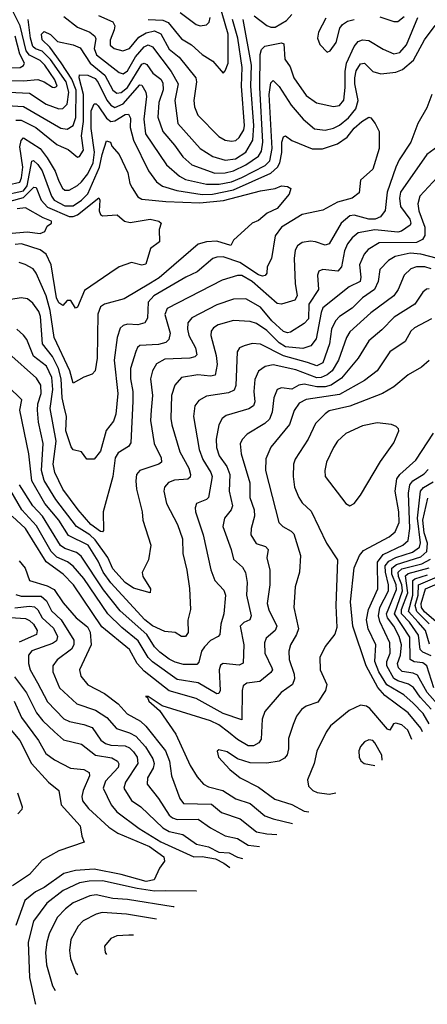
# Model space of a CAD drawing. Extents: x 1308313 to 1441400, y 959662 to 1036319.
# Tile 56 of 256: x 1350527 to 1352487, y 967825 to 972564. Entities that reach past the tile are written whole.
import ezdxf

# ---------------------------------------------------------------- set-up
doc = ezdxf.new("R2010")
doc.units = 0

msp = doc.modelspace()

# ---------------------------------------------------------------- linework, layer by layer
at = {"layer": '0CON10XD'}
for points in [[(1351145, 972564.5), (1351215, 972562.1), (1351240.9, 972550.9), (1351305, 972472.4), (1351353.9, 972443.9), (1351405, 972396.7), (1351455.3, 972365.3), (1351505, 972307.5), (1351515, 972317.5), (1351529.4, 972355), (1351528.8, 972495), (1351472.1, 972695)], [(1350455, 972271.6), (1350545, 972269.8), (1350615, 972276.7), (1350645.6, 972265.6), (1350685, 972238.9), (1350695, 972237.3), (1350706.6, 972245), (1350696.9, 972275), (1350647.8, 972345), (1350625, 972368), (1350575, 972394.3), (1350558.4, 972415), (1350529, 972535), (1350485.1, 972625)], [(1350465, 972151.6), (1350545.9, 972145.9), (1350725, 972042), (1350755, 972037.3), (1350784.9, 972055.1), (1350797.1, 972092.9), (1350799.2, 972225), (1350778.1, 972278.1), (1350727.3, 972357.3), (1350671.9, 972431.9), (1350635, 972467.5), (1350632.2, 972495), (1350645, 972507.8), (1350675, 972492.3), (1350708.8, 972458.8), (1350785, 972443.3), (1350818.5, 972428.5), (1350865.7, 972355.7), (1350937.3, 972297.3), (1350974.5, 972225), (1350995, 972211), (1351015, 972214.5), (1351045, 972238.6), (1351115, 972349.8), (1351125, 972354.8), (1351138.8, 972348.8), (1351167.3, 972307.3), (1351205, 972277.4), (1351215, 972261.1), (1351216.7, 972226.7), (1351195.9, 972165), (1351191, 972095), (1351215.4, 972025.4), (1351271.1, 971961.1), (1351310.8, 971905), (1351354.6, 971865), (1351465, 971825.8), (1351515, 971827.9), (1351555, 971837), (1351615, 971865.1), (1351675, 971907.5), (1351689.2, 971930.8), (1351696.2, 971975), (1351681.4, 972238.6), (1351683.6, 972396.4), (1351689.2, 972420.8), (1351705, 972436.9), (1351785, 972453.2), (1351797.7, 972447.7), (1351801.6, 972375), (1351826.7, 972336.7), (1351845.1, 972285.1), (1351905, 972200), (1351954.8, 972164.8), (1352035, 972146.9), (1352065, 972151.3), (1352085, 972177.1), (1352092.2, 972237.8), (1352091.7, 972315), (1352097.8, 972355), (1352135, 972434.6), (1352155, 972459.4), (1352175, 972467.6), (1352205, 972464.7), (1352275, 972422.4), (1352325, 972400.5), (1352355, 972406.7), (1352386.2, 972443.8), (1352441.6, 972575)], [(1350475, 972215.4), (1350575, 972211.2), (1350655, 972157.1), (1350715, 972135.2), (1350735, 972137.5), (1350755, 972157.1), (1350764.1, 972215), (1350750.5, 972265), (1350675, 972372.2), (1350635, 972413.2), (1350603.8, 972423.8), (1350591, 972435), (1350579.4, 972475), (1350568.6, 972565)], [(1350739.5, 972579.5), (1350805, 972527.6), (1350863.7, 972503.7), (1350888.2, 972485), (1350892.6, 972472.6), (1350885.4, 972425), (1350895.8, 972395), (1351005, 972310.5), (1351025, 972304.2), (1351045, 972318.8), (1351084.6, 972385), (1351125, 972434), (1351145, 972443), (1351165, 972433.1), (1351254.6, 972314.6), (1351289, 972255), (1351273, 972175), (1351288, 972065), (1351394.6, 971945), (1351455.9, 971905.9), (1351515, 971888.9), (1351565, 971895.2), (1351615, 971927), (1351647.7, 971985), (1351653.4, 972055), (1351638.5, 972245), (1351642, 972345), (1351601.7, 972565)], [(1350905.5, 972585), (1350974.2, 972554.2), (1350984.6, 972535), (1350982.1, 972515), (1350962.2, 972465), (1350962.3, 972442.3), (1350981.9, 972425), (1351023.8, 972413.8), (1351055.2, 972425), (1351100.1, 972479.9), (1351135, 972501.4), (1351175, 972510.1), (1351205, 972496.1), (1351245, 972422.1), (1351294, 972384), (1351373.2, 972285), (1351376.7, 972265), (1351364.7, 972175), (1351367.8, 972145), (1351383.9, 972105), (1351485, 972002.5), (1351515, 971984), (1351545, 971979.3), (1351566.4, 971983.6), (1351582.5, 971997.5), (1351605, 972034.6), (1351607.5, 972055), (1351594.1, 972245), (1351597.3, 972335), (1351576.3, 972475), (1351550.3, 972565)], [(1351298.9, 972598.9), (1351375, 972541.3), (1351395, 972535.4), (1351425, 972540), (1351437.9, 972552.1), (1351443.5, 972575)], [(1351655, 972582.8), (1351715, 972536.2), (1351735, 972527.7), (1351755, 972528.1), (1351809.3, 972560.7), (1351835, 972588.6)], [(1351999, 972571), (1351962.9, 972505), (1351958.6, 972475), (1351970.8, 972445), (1352005, 972407.5), (1352020, 972415), (1352047.8, 972455), (1352066.6, 972523.4), (1352078.4, 972541.6), (1352103.5, 972556.5), (1352135, 972564.7)], [(1352258.3, 972578.3), (1352325, 972555.4), (1352345, 972556.2), (1352375, 972580.4)], [(1352819.7, 972565), (1352793.1, 972515), (1352785.4, 972465), (1352750.3, 972425), (1352739.7, 972395), (1352735.2, 972345), (1352718.7, 972285), (1352720, 972155), (1352697.9, 972112.1), (1352679.5, 972050.5), (1352690.4, 971925), (1352677.8, 971912.2), (1352595, 971884.7), (1352565, 971861.1), (1352534.7, 971805), (1352451.2, 971715), (1352441.2, 971678.8), (1352445.6, 971645)], [(1350508.8, 972081.2), (1350535, 972080.2), (1350605, 972044.8), (1350705, 971963.7), (1350726, 971954), (1350759.9, 971939.9), (1350805, 971902), (1350815, 971905.7), (1350833.7, 971936.3), (1350824.8, 972005), (1350833.7, 972075), (1350833.5, 972205), (1350813.4, 972285), (1350815, 972299.1), (1350855, 972298), (1350890.6, 972280.6), (1350905, 972262.5), (1350946.5, 972176.5), (1350965, 972153.2), (1350985, 972141.8), (1351025, 972160), (1351105, 972250.3), (1351115, 972249.2), (1351133.5, 972215), (1351137.2, 972195), (1351123.9, 972085), (1351132.8, 972015), (1351232.5, 971865), (1351295, 971811.1), (1351325, 971795.2), (1351425, 971773.4), (1351486.8, 971773.2), (1351545, 971784.2), (1351595.2, 971804.8), (1351707.6, 971862.4), (1351730.4, 971885), (1351741.3, 971945), (1351725.7, 972204.3), (1351735, 972260), (1351745, 972271.4), (1351775, 972242.1), (1351832.5, 972152.5), (1351890.3, 972085), (1351945, 972039.7), (1351995, 972032.9), (1352035, 972041.7), (1352065, 972057.4), (1352108.6, 972091.4), (1352143.8, 972135), (1352154.4, 972175), (1352137.6, 972255), (1352137.7, 972285), (1352145, 972317.5), (1352165, 972351.8), (1352185, 972355.3), (1352224.3, 972314.3), (1352263.5, 972303.5), (1352335, 972311.6), (1352366.7, 972325), (1352419.9, 972370.1), (1352473, 972467), (1352525, 972535.6)], [(1350455, 972333.4), (1350529.2, 972335), (1350546.3, 972343.7), (1350550.6, 972355), (1350527.7, 972397.7), (1350505.5, 972485.5)], [(1352508, 972205), (1352485, 972140), (1352441.1, 972065), (1352407.2, 971975), (1352350.7, 971889.3), (1352335.2, 971854.8), (1352293, 971735), (1352284.3, 971645.7), (1352261.8, 971615), (1352236.1, 971603.9), (1352205, 971604.5), (1352135, 971624), (1352115, 971620.7), (1352072.5, 971585), (1352014.8, 971485.2), (1351995, 971479.4), (1351950, 971495)], [(1350413.8, 971756.2), (1350527.8, 971782.2), (1350536.2, 971803.8), (1350542.1, 971855), (1350528.1, 971951.9), (1350535, 971983.1), (1350545, 971996.1), (1350625, 971944.3), (1350659.8, 971899.8), (1350698.3, 971835), (1350715, 971786.4), (1350733.7, 971753.7), (1350745, 971744.1), (1350765, 971744.1), (1350805, 971765.7), (1350825, 971784.2), (1350855, 971823), (1350880.5, 971875), (1350886.4, 971926.4), (1350870.7, 972040.7), (1350871.2, 972125), (1350885, 972160), (1350895, 972160), (1350905, 972150.3), (1350945, 972089.7), (1350965, 972074.3), (1350985, 972077.3), (1351035, 972108.7), (1351050, 972110), (1351059.7, 972089.7), (1351059.1, 972045), (1351074.5, 971985), (1351146.7, 971836.7), (1351184.2, 971784.2), (1351213.5, 971763.5), (1351282.7, 971742.7), (1351405, 971723), (1351454, 971724), (1351555, 971745.3), (1351735, 971825.7), (1351766.1, 971853.9), (1351778.4, 971875), (1351788, 971925), (1351787.6, 971975), (1351795, 972000), (1351804.6, 972005.4), (1351835, 971983.3), (1351933.5, 971943.5), (1351982.3, 971942.3), (1352055, 971967.6), (1352100.7, 971999.3), (1352135, 972042.3), (1352172.2, 972075), (1352205, 972095.6), (1352215, 972092.5), (1352236.7, 972065), (1352255.6, 972025.6), (1352255.4, 971945), (1352225.5, 971845), (1352165, 971791.2), (1352159.5, 971730.5), (1352126, 971705), (1352055, 971686), (1351985, 971647.9), (1351885, 971626.5), (1351785.4, 971565), (1351755.6, 971524.4), (1351737.1, 971415), (1351716.4, 971375), (1351715.4, 971345), (1351707.5, 971332.5), (1351695, 971330), (1351675, 971336.6), (1351585, 971395.3), (1351505, 971422.8), (1351475, 971422.1), (1351455, 971414.2), (1351379.7, 971350.3), (1351325.5, 971325), (1351171.4, 971235), (1351145.5, 971204.5), (1351142, 971128), (1351129.4, 971105), (1351095, 971095.9), (1351045, 971099.6), (1351025, 971093.2), (1351009.9, 971080.1), (1350995.2, 971035), (1350981.2, 970925), (1350998.5, 970765), (1350990.2, 970665), (1350977.6, 970632.4), (1350942.7, 970587.3), (1350915, 970487.8), (1350885, 970449.2), (1350849.4, 970449.4), (1350825, 970484), (1350785, 970494.2), (1350775, 970508), (1350749.8, 970585), (1350752.6, 970655), (1350741, 970701), (1350731.2, 970745), (1350726.5, 970835), (1350714, 970885), (1350685, 970944), (1350636.6, 971005), (1350626.9, 971135), (1350620, 971160), (1350590.2, 971200.2), (1350565, 971220.9), (1350535, 971225.4), (1350352.6, 971197.4)], [(1350441.4, 971718.6), (1350545, 971739.9), (1350563.2, 971765), (1350585, 971884), (1350593.2, 971886.8), (1350615, 971868.1), (1350635, 971837.3), (1350680.1, 971715), (1350693, 971695), (1350745, 971669.2), (1350785, 971668.6), (1350825, 971695.9), (1350855, 971726.7), (1350911.6, 971855), (1350923, 971915), (1350945, 971981.9), (1350964.2, 971975), (1350969.5, 971955), (1351005.5, 971915), (1351047.7, 971827.7), (1351056.7, 971776.7), (1351067.3, 971755)], [(1352536.6, 971953.4), (1352483.9, 971915), (1352358.5, 971735), (1352352.3, 971705), (1352357.2, 971665), (1352402.9, 971605), (1352407.7, 971585), (1352403.5, 971575), (1352362.8, 971547.2), (1352345, 971542), (1352235, 971552.8), (1352155, 971539), (1352125, 971514.1), (1352103, 971485), (1352087.9, 971452.1), (1352073.7, 971375), (1352056.1, 971353.9), (1351985, 971361.5), (1351965, 971354), (1351958.5, 971335), (1351964, 971265), (1351917, 971195), (1351914.8, 971125), (1351895, 971101.3), (1351829.4, 971060.6), (1351815, 971057.5), (1351795, 971064.3), (1351739.3, 971115), (1351685, 971180.4), (1351615, 971220.6), (1351555, 971219), (1351475, 971192.4), (1351355, 971129.3), (1351336, 971105), (1351333.3, 971075), (1351341.1, 971045), (1351372.7, 970985), (1351378.5, 970951.5), (1351368.9, 970941.1), (1351345.2, 970934.8), (1351225, 970930), (1351185, 970908.5), (1351165.7, 970874.3), (1351155.3, 970835), (1351165.7, 970755), (1351158.6, 970685), (1351155.7, 970635), (1351173.1, 970525), (1351207.5, 970455), (1351208.5, 970435), (1351195.8, 970425), (1351105.3, 970394.7), (1351089.5, 970375), (1351086, 970345), (1351088.4, 970305), (1351116.6, 970195), (1351118.8, 970155), (1351157.1, 970035), (1351146.9, 969965), (1351115.6, 969904.4), (1351119.5, 969885), (1351155.8, 969825), (1351155, 969806), (1351075, 969827.7), (1351035, 969856), (1350975, 969920.5), (1350951.6, 969975), (1350890.6, 970060.6), (1350865, 970084.2), (1350799.6, 970125), (1350700.2, 970255), (1350645, 970346), (1350631.6, 970395), (1350639.4, 970525), (1350617.4, 970627.4), (1350613.2, 970685), (1350615.2, 970715), (1350630.9, 970765), (1350629.4, 970805), (1350608.6, 970838.6), (1350475, 970957.9)], [(1350435, 971678.6), (1350545, 971707.8), (1350595, 971758.1), (1350606.5, 971756.5), (1350629.8, 971695), (1350661.7, 971661.7), (1350765, 971617.2), (1350785, 971616.5), (1350804.7, 971625.3), (1350906.9, 971706.9), (1350911.8, 971695), (1350908.5, 971645), (1350915, 971627.5), (1350925, 971620.6), (1350995.6, 971625.6), (1351031.2, 971595), (1351058, 971588), (1351155, 971603.6), (1351196, 971595), (1351208, 971585), (1351197.5, 971555), (1351198.8, 971495), (1351156.8, 971463.2), (1351132.9, 971387.1), (1351115, 971383.1), (1351065, 971395.4), (1351005.4, 971374.6), (1350960, 971345), (1350839.1, 971260.9), (1350805, 971180), (1350795, 971176.2), (1350772.5, 971212.5), (1350755, 971212), (1350735, 971188), (1350715, 971201.5), (1350704.9, 971225), (1350678.5, 971385), (1350654.3, 971435), (1350625, 971456.5), (1350535.9, 971485.9), (1350505, 971482.3)], [(1351067.3, 971755), (1351095, 971711.5), (1351115, 971700.7), (1351229.4, 971689.4), (1351393.3, 971683.3), (1351506.6, 971693.4), (1351685, 971740), (1351755, 971751.1), (1351785, 971764.5), (1351815, 971761.8), (1351831.2, 971751.2), (1351822.5, 971725), (1351765.3, 971655), (1351717.5, 971632.5), (1351675, 971598.5), (1351644.3, 971585), (1351555, 971503.1), (1351542.5, 971477.5), (1351475, 971498.4), (1351425, 971495.2), (1351385, 971483.2), (1351197.6, 971322.4), (1351156.7, 971296.7), (1351029.5, 971220.5), (1350935, 971195.8), (1350915, 971182.5), (1350903.5, 971146.5), (1350900, 970935), (1350890, 970875), (1350875, 970858), (1350835, 970844), (1350785, 970814.2), (1350768.6, 970875), (1350692.3, 971035), (1350673.1, 971165), (1350655, 971235.5), (1350606.6, 971345), (1350591.5, 971365), (1350553.6, 971386.4), (1350525, 971395.3)], [(1350473.8, 971535), (1350562.7, 971542.7), (1350625, 971535.5), (1350647.5, 971545), (1350659.2, 971570.8), (1350680, 971585), (1350680, 971595), (1350640.2, 971610.2), (1350555, 971659.1), (1350515, 971653.6)], [(1352445.6, 971645), (1352474.8, 971565), (1352474.1, 971525.9), (1352463.8, 971506.2), (1352435, 971491.8), (1352255, 971489.8), (1352201.7, 971458.3), (1352183.1, 971435), (1352160, 971385), (1352166.7, 971325), (1352163.3, 971305), (1352110.8, 971279.2), (1351985, 971176.9), (1351975.8, 971155), (1351952.3, 971027.7), (1351926.2, 970995), (1351887.7, 970982.3), (1351805, 970990.2), (1351775, 971009.6), (1351715, 971068.1), (1351665, 971101.6), (1351635, 971111), (1351555, 971115.9), (1351481.4, 971095), (1351459.4, 971080.6), (1351447.9, 971065), (1351446.6, 971045), (1351472.5, 970947.5), (1351476.8, 970905), (1351466.4, 970853.6), (1351445, 970848), (1351384.3, 970855.7), (1351305, 970842.5), (1351272.7, 970805), (1351257.7, 970755), (1351254.2, 970645), (1351258.8, 970615), (1351296.7, 970485), (1351339.8, 970405), (1351348.4, 970375), (1351346.8, 970363.2), (1351335, 970352.8), (1351271.5, 970348.5), (1351242.6, 970337.4), (1351222.9, 970315), (1351219.6, 970295), (1351232.2, 970235), (1351285.3, 970135), (1351309.2, 970065), (1351311.6, 969995), (1351330.7, 969915), (1351343, 969827), (1351348.8, 969725), (1351336.2, 969673.8), (1351337.7, 969615), (1351325, 969595.8), (1351304.8, 969594.8), (1351275, 969614.5), (1351225, 969618.9), (1351165, 969647.4), (1351128.8, 969675), (1350964.6, 969854.6), (1350929.2, 969905), (1350905, 969958.9), (1350857.1, 970035), (1350762.4, 970082.4), (1350715, 970154.8), (1350648.7, 970235), (1350585.1, 970345.1), (1350571.4, 970475), (1350528.3, 970685), (1350538, 970735), (1350469.8, 970799.8)], [(1351950, 971495), (1351925, 971498.7), (1351885, 971491.3), (1351863.4, 971476.6), (1351851.8, 971455), (1351847.1, 971415), (1351850.8, 971295), (1351860.7, 971235), (1351850.6, 971215), (1351785, 971195.3), (1351765, 971199.1), (1351645.5, 971305), (1351595, 971332.4), (1351575, 971333.4), (1351499.8, 971310.2), (1351235.5, 971175), (1351224.2, 971145), (1351250, 971055), (1351244.6, 971025), (1351229, 971011), (1351195, 971000.6), (1351105, 970996.2), (1351093.3, 970986.7), (1351085, 970967.5), (1351060.2, 970885), (1351059.4, 970835), (1351071.3, 970775), (1351071.2, 970728.8), (1351062.2, 970527.8), (1351050, 970510), (1351000, 970480), (1350986.7, 970455), (1350974.8, 970365.2), (1350927.8, 970195), (1350929.5, 970105), (1350925, 970098.6), (1350915, 970101.2), (1350869.3, 970135), (1350808.1, 970205), (1350734.5, 970304.5), (1350695.5, 970385), (1350687.8, 970425), (1350702, 970535), (1350673.2, 970693.2), (1350686.4, 970785), (1350682.4, 970842.4), (1350656.5, 970896.5), (1350594.4, 970945), (1350560.8, 971025), (1350546, 971046), (1350513.5, 971075)], [(1352535.5, 971414.5), (1352455, 971435.1), (1352405, 971441), (1352331.9, 971425), (1352299.6, 971405), (1352258.3, 971361.7), (1352250, 971305), (1352232.5, 971265), (1352175.3, 971225), (1352125, 971175.3), (1352063.8, 971135), (1352046, 971115), (1352026.6, 971075), (1352016, 971005), (1351985, 970913.5), (1351955, 970898.1), (1351910, 970915), (1351795, 970946.8), (1351685, 971002.5), (1351644.3, 971005.7), (1351605.8, 970995), (1351584.4, 970985), (1351572.2, 970965), (1351565.6, 970804.4), (1351558.5, 970781.5), (1351531.5, 970768.5), (1351425, 970751.8), (1351388.9, 970731.1), (1351369.6, 970705), (1351362.4, 970655), (1351390.2, 970495), (1351407, 970447), (1351446.2, 970385), (1351452, 970365), (1351435.4, 970265), (1351425, 970254.6), (1351377.1, 970235), (1351370, 970215), (1351371.6, 970195), (1351408.9, 970085), (1351445.7, 969915.7), (1351464.6, 969865), (1351508.3, 969818.3), (1351517.3, 969795), (1351508.2, 969705), (1351494.4, 969655.6), (1351488.8, 969605), (1351481.4, 969595), (1351445, 969577.1), (1351415, 969546.2), (1351401.7, 969525), (1351387.8, 969472.2), (1351379.3, 969460.7), (1351315, 969460), (1351275, 969471.5), (1351245, 969486), (1351200.3, 969520.3), (1351175, 969546.2), (1351138.8, 969605), (1351009.8, 969719.8), (1350930.8, 969820.8), (1350822, 969982), (1350799.8, 969999.8), (1350745, 970019.7), (1350724.2, 970034.2), (1350637.4, 970175), (1350590, 970225), (1350526.9, 970325)], [(1352505, 971365.5), (1352475, 971375.2), (1352435, 971374.8), (1352407.3, 971365), (1352376.1, 971335), (1352347.2, 971265), (1352325.2, 971234.8), (1352215, 971153.7), (1352115, 971062.2), (1352098.6, 971035), (1352059.5, 970925), (1352028.9, 970875), (1352005.7, 970855), (1351977.2, 970842.8), (1351955, 970841.3), (1351855, 970878.6), (1351746.4, 970903.6), (1351707.5, 970895), (1351675, 970873.3), (1351657.5, 970832.5), (1351652.7, 970775), (1351657.7, 970725), (1351651.8, 970705), (1351629.3, 970690.7), (1351520.3, 970659.7), (1351500.4, 970645), (1351484.1, 970615), (1351471.9, 970545), (1351473.4, 970505), (1351486.7, 970465), (1351523.7, 970413.7), (1351537.7, 970375), (1351534.3, 970295), (1351550.5, 970225), (1351544, 970205), (1351511.1, 970165), (1351504.2, 970125), (1351544.1, 970015), (1351555, 969967.1), (1351598.9, 969928.9), (1351613.3, 969903.3), (1351620.8, 969855), (1351617.7, 969795), (1351640, 969695), (1351633.8, 969676.2), (1351605, 969663.2), (1351587.2, 969645), (1351604.7, 969555), (1351602, 969468), (1351582.1, 969457.9), (1351505, 969465.3), (1351492.3, 969457.7), (1351486.3, 969435), (1351491.1, 969335), (1351485, 969321.1), (1351475, 969320.4), (1351385, 969373.2), (1351285, 969388.5), (1351165, 969472.9), (1351144.9, 969494.9), (1351096.3, 969575), (1351018.3, 969638.3), (1350951, 969705), (1350835.2, 969875), (1350785, 969934.8), (1350756.6, 969955), (1350705, 969978), (1350678.9, 970005), (1350608.2, 970128.2), (1350537.9, 970205), (1350485, 970296.7)], [(1352495, 971269.1), (1352482.3, 971267.7), (1352465, 971252.2), (1352427.1, 971195), (1352327.9, 971132.1), (1352268.7, 971071.3), (1352205, 971018), (1352154.7, 970935), (1352075, 970839.7), (1352025, 970805.8), (1351995, 970797.1), (1351955, 970797.4), (1351895, 970810.5), (1351869.7, 970805), (1351835, 970786.5), (1351785, 970791.9), (1351765.2, 970784.8), (1351748.2, 970745), (1351741.7, 970675), (1351727.8, 970642.2), (1351705, 970620.7), (1351620, 970570), (1351596.5, 970543.5), (1351587.6, 970522.4), (1351591.4, 970475), (1351633.4, 970335), (1351634.2, 970265), (1351654.7, 970205), (1351655.7, 970174.3), (1351639.2, 970115), (1351638.5, 970085), (1351663.4, 970043.4), (1351708.3, 970028.3), (1351720.9, 970015), (1351714.7, 969974.7), (1351729.6, 969915), (1351729.4, 969845), (1351716.5, 969755), (1351724.1, 969724.1), (1351762.7, 969645), (1351754.7, 969625), (1351712.6, 969587.4), (1351703.6, 969565), (1351705.3, 969515), (1351740, 969445), (1351742, 969435), (1351735, 969421.5), (1351681.3, 969378.7), (1351618.6, 969371.4), (1351601.2, 969358.8), (1351595.9, 969335), (1351595, 969194.2), (1351505, 969224.8), (1351375, 969296.5), (1351245, 969334.8), (1351125, 969429.4), (1351092.5, 969465), (1351055, 969532.5), (1350921.4, 969641.4), (1350785.2, 969845), (1350735.8, 969895), (1350653.8, 969955), (1350588.8, 970061.2), (1350555.1, 970115.1), (1350491.6, 970175)], [(1352506.1, 971123.9), (1352425, 971081.8), (1352407.1, 971065), (1352380, 971015), (1352307.3, 970965), (1352245, 970873.8), (1352185, 970827.7), (1352065, 970760.3), (1351905, 970736.7), (1351870.8, 970719.2), (1351846.9, 970683.1), (1351823.7, 970616.3), (1351733.7, 970506.3), (1351710.5, 970450.5), (1351708.8, 970395), (1351772.5, 970145), (1351791.5, 970125), (1351833, 970103), (1351845, 970090), (1351876.7, 969985), (1351871.8, 969905), (1351852, 969835), (1351845.3, 969735), (1351866.8, 969633.2), (1351858.2, 969605), (1351828.7, 969555), (1351820.3, 969525), (1351823.1, 969485), (1351846.3, 969415), (1351848.3, 969391.7), (1351838.5, 969365), (1351783.9, 969326.1), (1351706.2, 969235), (1351692.7, 969197.3), (1351688.3, 969101.7), (1351676.8, 969083.2), (1351651, 969069), (1351625, 969070), (1351575, 969099.3), (1351530.7, 969135), (1351485, 969169.8), (1351445, 969190), (1351211.8, 969261.8), (1351145, 969306), (1351132.5, 969307.5), (1351141.7, 969301.7), (1351148.8, 969285), (1351199.1, 969239.1), (1351278, 969125), (1351347.1, 968975), (1351380, 968920), (1351410.9, 968885), (1351435, 968872.5), (1351504.5, 968854.5), (1351565.6, 968815), (1351635, 968791.2), (1351705, 968733.2), (1351745, 968717.5), (1351838.6, 968696.1)], [(1352496.4, 970923.6), (1352458.1, 970891.9), (1352395, 970855.6), (1352325, 970797.1), (1352271.9, 970765), (1352115, 970704.8), (1352015, 970681), (1351995, 970668), (1351949.6, 970620.4), (1351914, 970546), (1351851.7, 970448.3), (1351843.8, 970425), (1351841.3, 970365), (1351848.2, 970315), (1351868.8, 970265), (1351885, 970239.4), (1351928.1, 970198.1), (1352001.5, 970045), (1352054.4, 969965), (1352046.7, 969745), (1352051.1, 969638.9), (1352042.7, 969607.3), (1351995, 969548), (1351969.5, 969495), (1351972.1, 969435), (1352003.8, 969365), (1351997.9, 969335), (1351960.1, 969279.9), (1351905, 969260.4), (1351881.5, 969245), (1351858.1, 969211.9), (1351841.4, 969171.4), (1351819.6, 969105), (1351820, 969055), (1351813.3, 969026.7), (1351799.9, 969010.1), (1351775, 968995.4), (1351715, 968985.8), (1351635, 968988.3), (1351575, 969007.1), (1351525, 969040), (1351485, 969050), (1351476.2, 969043.8), (1351483.1, 969015), (1351537.8, 968955), (1351586.9, 968915), (1351675, 968870.3), (1351753.4, 968813.4), (1351835, 968787.1), (1351894.3, 968754.3), (1351917.3, 968751.6)], [(1352115, 970224.4), (1352135, 970236.5), (1352165, 970275.4), (1352261.9, 970438.1), (1352325, 970527.1), (1352349.2, 970585), (1352348.8, 970595), (1352337, 970607), (1352315, 970615.8), (1352245, 970623.5), (1352175, 970610), (1352095, 970573.3), (1352054.7, 970535.3), (1352035, 970505.8), (1352002.7, 970435), (1351993.5, 970395), (1351996.4, 970366.4), (1352095, 970236), (1352115, 970224.4)], [(1352463, 969136.3), (1352454.9, 969155), (1352395, 969227.4), (1352282.3, 969312.3), (1352249.5, 969349.5), (1352192, 969455), (1352128.7, 969645), (1352117.7, 969762.3), (1352135, 969926), (1352160.5, 969985), (1352179.9, 970010.1), (1352303.6, 970075), (1352331.4, 970098.6), (1352351.7, 970145), (1352350.4, 970195), (1352332.6, 970295), (1352340.6, 970355), (1352354.9, 970375.1), (1352431.6, 970445), (1352516, 970574)], [(1352495.2, 969175.2), (1352466, 969225), (1352418.8, 969275), (1352374.3, 969315), (1352292.8, 969362.8), (1352253.9, 969425), (1352233.8, 969475), (1352238.5, 969555), (1352203.1, 969633.1), (1352194.5, 969675), (1352204.7, 969725.3), (1352249.4, 969825), (1352247.1, 969952.9), (1352275, 969989.6), (1352368.8, 970035), (1352395, 970058.2), (1352402.5, 970115), (1352395.8, 970285), (1352403, 970325), (1352417.6, 970345), (1352470.9, 970379.1), (1352490.7, 970399.3)], [(1352505, 969245.6), (1352453.1, 969303.1), (1352420.5, 969350.5), (1352396.8, 969366.8), (1352345, 969381.6), (1352325, 969393.3), (1352292.3, 969455), (1352292.2, 969475), (1352307.9, 969515), (1352306.4, 969565), (1352257.7, 969667.7), (1352251.4, 969695), (1352258.8, 969735), (1352299.4, 969815), (1352300.6, 969845), (1352285.1, 969904.9), (1352283.4, 969935), (1352301.8, 969958.2), (1352335, 969975.5), (1352415, 970001.3), (1352448.9, 970025), (1352453.9, 970046.1), (1352438.9, 970165), (1352454.5, 970295.5), (1352467.8, 970312.2), (1352515, 970339.8)], [(1352549.1, 969255), (1352486.5, 969326.5), (1352439.2, 969409.2), (1352419.4, 969419.4), (1352366.3, 969426.3), (1352347.8, 969445), (1352343.9, 969465), (1352357.5, 969505), (1352363, 969555), (1352351.6, 969595), (1352325.8, 969645), (1352296, 969685), (1352290.7, 969705), (1352338.1, 969821.9), (1352337, 969845), (1352316.7, 969895), (1352316.8, 969925), (1352338, 969942), (1352455, 969978.9), (1352484.3, 970005), (1352487.1, 970045), (1352471, 970095), (1352465.3, 970155), (1352488.8, 970261.2)], [(1350525, 969960.2), (1350554.1, 969925), (1350574.5, 969864.5), (1350659.4, 969839.4), (1350692.2, 969822.2), (1350736.9, 969756.9), (1350798.2, 969685), (1350852.4, 969642.4), (1350865.8, 969615.8), (1350871, 969555), (1350814.6, 969435), (1350820.4, 969405), (1350855, 969362.5), (1350935, 969321.9), (1351001.2, 969271.2), (1351043.9, 969223.9), (1351107.5, 969187.5), (1351134.1, 969164.1), (1351227.8, 969045), (1351248, 968995), (1351257.1, 968925), (1351296.4, 968816.4), (1351315, 968791.6), (1351448.5, 968788.5), (1351497.8, 968747.8), (1351587.4, 968717.4), (1351665, 968656.1), (1351715, 968645.8), (1351762.7, 968642.6)], [(1352518.5, 969348.5), (1352485, 969454.8), (1352465, 969469.6), (1352423.2, 969473.2), (1352404.9, 969484.9), (1352402.4, 969592.4), (1352329.5, 969705), (1352366.8, 969815), (1352364.3, 969845), (1352347.5, 969885), (1352346.2, 969905), (1352365, 969920.5), (1352460.4, 969945), (1352502.5, 969967.5)], [(1352505, 969502.1), (1352465, 969519.9), (1352452.6, 969532.6), (1352445, 969601.2), (1352401.4, 969665), (1352362.5, 969705), (1352362.8, 969725), (1352392.8, 969805), (1352381.7, 969888.3), (1352395, 969899.1), (1352495, 969926.2)], [(1352497.9, 969557.9), (1352478.5, 969625), (1352442.2, 969665), (1352395.8, 969715.8), (1352416.9, 969795), (1352417, 969865), (1352426.3, 969873.7), (1352487.6, 969892.4)], [(1352496.3, 969656.3), (1352435.9, 969715.9), (1352427.9, 969745), (1352442.7, 969795), (1352445.1, 969845), (1352578.6, 969901.4)], [(1352527.9, 969667.9), (1352473.7, 969715), (1352459.5, 969735), (1352456.7, 969755), (1352477.6, 969825), (1352608.9, 969881.1)], [(1350508.1, 969798.1), (1350535, 969789.8), (1350630.9, 969789.1), (1350656.8, 969766.8), (1350679.6, 969719.6), (1350726.4, 969676.4), (1350788, 969578), (1350787, 969555), (1350775.7, 969535), (1350706.6, 969483.4), (1350687.1, 969455), (1350685.8, 969425), (1350718.6, 969348.6), (1350801.8, 969271.8), (1350891.7, 969241.7), (1350946, 969205), (1350992.9, 969152.9), (1351055, 969132.1), (1351085, 969115.2), (1351132, 969065), (1351166.7, 969006.7), (1351173.3, 968985), (1351168.4, 968961.6), (1351141.1, 968915), (1351139.4, 968885), (1351195.2, 968815.2), (1351245.3, 968735), (1351262, 968722), (1351285, 968715.5), (1351385, 968717), (1351445, 968675.3), (1351515, 968636.8), (1351575, 968623.8), (1351625, 968591.3), (1351680.6, 968584.6)], [(1350503.6, 969733.6), (1350575, 969742), (1350598.8, 969738.8), (1350614.7, 969724.7), (1350635.5, 969685), (1350690, 969635), (1350709.5, 969595), (1350703.8, 969575), (1350685, 969561.6), (1350585, 969526.1), (1350570, 969505), (1350570, 969465), (1350577.9, 969435), (1350613.2, 969373.2)], [(1350411.6, 969691.6), (1350555, 969682.2), (1350575, 969673.3), (1350593.4, 969655), (1350610.5, 969625), (1350607.3, 969605), (1350525, 969568.7)], [(1350501.5, 969401.5), (1350559.4, 969325), (1350607.9, 969227.9), (1350639.1, 969189.1), (1350695, 969136.9), (1350738.4, 969098.4), (1350825, 969077.5), (1350892.1, 969025), (1350970.8, 969010.8), (1350996.9, 968995), (1351003.4, 968983.4), (1351000, 968965), (1350940.4, 968899.6), (1350928.3, 968865), (1350966.5, 968785), (1350995, 968751.2), (1351101, 968671), (1351205, 968606.6), (1351365, 968534.5), (1351405, 968536.8), (1351468.2, 968525), (1351507.9, 968505), (1351537, 968483.5)], [(1350613.2, 969373.2), (1350661.5, 969281.5), (1350739.8, 969199.8), (1350766.2, 969186.2), (1350835, 969172.8), (1350875, 969157.1), (1350916.9, 969096.9), (1350940.5, 969080.5), (1350965, 969072.8), (1351035, 969069.5), (1351055, 969060), (1351075, 969040), (1351092, 969015), (1351095.6, 968985), (1351035.3, 968895), (1351028.6, 968865), (1351065.5, 968805.5), (1351109.3, 968775), (1351214.9, 968674.9), (1351245, 968657.6), (1351311.8, 968641.8), (1351376.4, 968596.4), (1351435, 968583.3), (1351485, 968558), (1351535, 968553.8), (1351575, 968532.8), (1351598.3, 968526.7)], [(1350500, 969285), (1350536.7, 969205), (1350616.9, 969095), (1350652.5, 969032.5), (1350695, 969001.8), (1350771.7, 968961.7), (1350835, 968955.3), (1350860.5, 968940.5), (1350863.3, 968925), (1350832.7, 968855), (1350826.7, 968825), (1350829.5, 968805), (1350857.8, 968767.8), (1350955, 968677.9), (1350998.5, 968648.5), (1351151.2, 968585), (1351220.8, 968535), (1351224, 968515), (1351198.8, 968481.2), (1351174.2, 968425), (1351135, 968416.8), (1351015, 968450.8), (1350885, 968475.8), (1350795, 968469.8), (1350739.5, 968455), (1350645, 968386.8), (1350603.3, 968366.7), (1350551.7, 968325), (1350509.4, 968205)], [(1352412.6, 969100.6), (1352392.9, 969145), (1352365, 969170.5), (1352335, 969179.1), (1352324.4, 969175.6), (1352305.8, 969144.2), (1352295, 969148.8), (1352209.7, 969249.7), (1352195, 969260), (1352165, 969264.6), (1352110.6, 969239.4), (1352021.8, 969165), (1352000, 969135), (1351955, 969043.8), (1351943.1, 968985), (1351911.1, 968905), (1351915.5, 968875.5), (1351936, 968855), (1351956.7, 968845), (1352015, 968835.9), (1352047.5, 968843.2)], [(1350452.9, 969185), (1350528, 969095), (1350583.5, 968983.5), (1350666, 968895), (1350715.4, 968855), (1350726.2, 968785), (1350817.3, 968685), (1350825.5, 968635), (1350837.5, 968605), (1350715, 968563.8), (1350635, 968519.3), (1350575, 968450), (1350492.8, 968395)], [(1352270, 969000.2), (1352267.6, 969025), (1352235, 969084.5), (1352225, 969094.4), (1352205, 969098.6), (1352185, 969088), (1352165, 969066.7), (1352158, 969045), (1352159.2, 969015), (1352167, 968997), (1352183.3, 968985), (1352234.5, 968975.2)], [(1350516.1, 968843.9), (1350538.9, 968775), (1350537, 968763), (1350517.6, 968742.4)], [(1351376.8, 968370.6), (1351375.5, 968369.7), (1351229.3, 968370.7), (1351175, 968370.1), (1351092.3, 968382.3), (1350925, 968419), (1350861.9, 968418.1), (1350815, 968410.7), (1350737, 968373), (1350658.1, 968311.9), (1350594, 968226), (1350567.6, 968125), (1350574.1, 967954.1), (1350601.3, 967831.3), (1350603.2, 967825.2)], [(1351269.6, 968295.1), (1351265, 968294.8), (1351045, 968329.7), (1350975, 968333.9), (1350895, 968352.2), (1350865, 968347), (1350785, 968312.9), (1350746.7, 968285), (1350707.7, 968242.3), (1350668.9, 968165), (1350657.1, 968125), (1350651.7, 968075), (1350656.8, 968015), (1350685.5, 967914.5), (1350697.4, 967891.7)], [(1351184.8, 968235.2), (1351040.9, 968259.1), (1350923, 968267), (1350895, 968259.6), (1350832.5, 968227.5), (1350808.7, 968201.3), (1350772.7, 968137.3), (1350765.9, 968085), (1350772, 968045), (1350796.9, 967976.9), (1350807.1, 967969)], [(1351074.8, 968157.7), (1351051.2, 968158.8), (1350995, 968155.4), (1350965, 968142.2), (1350934.4, 968105), (1350938.1, 968075), (1350944.3, 968065.7)]]:
    msp.add_lwpolyline(points, dxfattribs=at)

doc.saveas('drawing.dxf')
